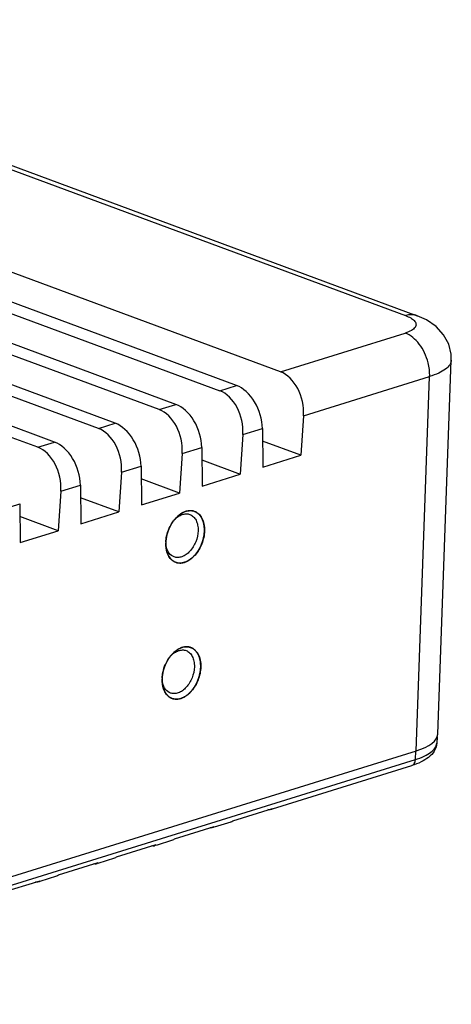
# Model space of a CAD drawing. Header units: millimetres. Extents: x 981 to 1872, y 361 to 991.
# Tile 44 of 62: x 1668 to 1692, y 789 to 844. Entities that reach past the tile are written whole.
import ezdxf

# ---------------------------------------------------------------- set-up
doc = ezdxf.new("R2010")
doc.units = ezdxf.units.MM
doc.header["$LTSCALE"] = 46.2
doc.layers.get('0').update_dxf_attribs({"linetype": 'CONTINUOUS'})

msp = doc.modelspace()

# ---------------------------------------------------------------- linework, layer by layer
at = {"linetype": 'Continuous'}
for p, q in [((1679.83, 823.475), (1626.559, 843.207)), ((1645.022, 843.686), (1689.168, 827.335)), ((1645.665, 843.682), (1689.812, 827.33)), ((1625.633, 842.918), (1678.904, 823.187)), ((1676.48, 822.433), (1623.209, 842.165)), ((1675.554, 822.145), (1622.283, 841.876)), ((1673.13, 821.391), (1619.859, 841.123)), ((1672.204, 821.103), (1618.933, 840.835)), ((1669.78, 820.349), (1616.509, 840.081)), ((1668.854, 820.061), (1615.583, 839.793)), ((1682.254, 824.229), (1657.556, 833.377)), ((1682.254, 824.229), (1689.145, 826.372)), ((1690.939, 804.208), (1691.69, 824.883)), ((1683.53, 821.807), (1690.495, 823.973)), ((1689.744, 803.282), (1690.495, 823.973)), ((1678.904, 823.187), (1679.83, 823.475)), ((1675.554, 822.145), (1676.48, 822.433)), ((1683.53, 821.807), (1683.385, 819.618)), ((1672.204, 821.103), (1673.13, 821.391)), ((1680.18, 820.765), (1681.256, 821.099)), ((1681.256, 821.099), (1681.283, 818.964)), ((1668.854, 820.061), (1669.78, 820.349)), ((1680.18, 820.765), (1680.035, 818.576)), ((1683.385, 819.618), (1681.265, 820.403)), ((1676.83, 819.723), (1677.906, 820.057)), ((1677.906, 820.057), (1677.933, 817.922)), ((1676.83, 819.723), (1676.685, 817.534)), ((1677.915, 819.362), (1680.035, 818.576)), ((1681.283, 818.964), (1683.385, 819.618)), ((1673.48, 818.681), (1674.556, 819.015)), ((1674.556, 819.015), (1674.583, 816.88)), ((1673.48, 818.681), (1673.335, 816.492)), ((1676.685, 817.534), (1674.565, 818.32)), ((1677.933, 817.922), (1680.035, 818.576)), ((1670.13, 817.639), (1669.985, 815.45)), ((1670.13, 817.639), (1671.206, 817.974)), ((1671.206, 817.974), (1671.233, 815.838)), ((1673.335, 816.492), (1671.215, 817.278)), ((1674.583, 816.88), (1676.685, 817.534)), ((1666.78, 816.597), (1667.856, 816.932)), ((1667.856, 816.932), (1667.883, 814.797)), ((1669.985, 815.45), (1667.865, 816.236)), ((1671.233, 815.838), (1673.335, 816.492)), ((1667.883, 814.797), (1669.985, 815.45)), ((1676.338, 815.987), (1676.318, 815.959)), ((1676.134, 808.467), (1676.114, 808.439)), ((1690.907, 804.057), (1690.889, 803.718)), ((1689.744, 803.282), (1646.266, 789.76)), ((1689.705, 802.81), (1689.728, 803.288)), ((1646.227, 789.287), (1689.705, 802.81)), ((1681.816, 800.083), (1689.504, 802.474)), ((1679.619, 799.427), (1681.808, 800.108)), ((1678.608, 799.086), (1679.525, 799.371)), ((1676.412, 798.429), (1678.601, 799.11)), ((1673.204, 797.432), (1675.393, 798.113)), ((1675.401, 798.088), (1676.317, 798.373)), ((1669.997, 796.434), (1672.186, 797.115)), ((1672.193, 797.09), (1673.11, 797.375)), ((1666.789, 795.437), (1668.978, 796.117)), ((1668.986, 796.093), (1669.902, 796.378))]:
    msp.add_line(p, q, dxfattribs=at)
msp.add_lwpolyline([(1691.69, 824.882), (1691.679, 825.199), (1691.545, 825.761), (1691.268, 826.28), (1690.854, 826.734), (1690.316, 827.104), (1689.812, 827.33)], dxfattribs=at)
for centre, radius, start, end in [((1677.884, 814.853), 1.917, 140.7637, 143.5727), ((1677.814, 814.729), 1.893, 176.5472, 178.4388), ((1677.68, 807.333), 1.917, 140.7637, 143.5727), ((1677.61, 807.209), 1.893, 176.5472, 178.4388)]:
    msp.add_arc(centre, radius, start, end, dxfattribs=at)
for centre, major_axis, ratio, start_param, end_param in [((1682.128, 822.326), (-0.469, 1.947), 0.681741, -1.999973, -0.429177), ((1678.778, 821.284), (-0.469, 1.947), 0.681741, -1.999973, -0.429177), ((1679.854, 821.619), (-0.708, 1.873), 0.646258, -2.083049, -0.512252), ((1675.428, 820.242), (-0.469, 1.947), 0.681741, -1.999973, -0.429177), ((1676.504, 820.577), (-0.708, 1.873), 0.646258, -2.083049, -0.512252), ((1672.078, 819.2), (-0.469, 1.947), 0.681741, -1.999973, -0.429177), ((1673.154, 819.535), (-0.708, 1.873), 0.646258, -2.083049, -0.512252), ((1669.804, 818.493), (-0.708, 1.873), 0.646258, -2.083049, -0.512252), ((1668.728, 818.158), (-0.469, 1.947), 0.681741, -1.999973, -0.429177), ((1686.941, 804.321), (3.999, -0.108), 0.340435, -0.784577, -0.003125), ((1681.56, 800.527), (-0.163, 0.473), 0.656184, 2.647963, 3.443362), ((1679.384, 799.851), (-0.133, 0.482), 0.673988, -3.120103, -2.798283), ((1678.353, 799.53), (-0.163, 0.473), 0.656184, 2.647963, 3.443362), ((1675.145, 798.532), (-0.163, 0.473), 0.656184, 2.647963, 3.443362), ((1676.177, 798.853), (-0.133, 0.482), 0.673988, -3.120103, -2.798283), ((1671.938, 797.535), (-0.163, 0.473), 0.656184, 2.647963, 3.443362), ((1672.97, 797.856), (-0.133, 0.482), 0.673988, -3.120103, -2.798283), ((1669.762, 796.858), (-0.133, 0.482), 0.673988, -3.120103, -2.798283), ((1668.73, 796.537), (-0.163, 0.473), 0.656184, 2.647963, 3.443362)]:
    msp.add_ellipse(centre, major_axis=major_axis, ratio=ratio, start_param=start_param, end_param=end_param, dxfattribs=at)
for points, knots in [([(1689.64, 827.061), (1689.689, 827.009), (1689.75, 826.914), (1689.739, 826.773), (1689.687, 826.677), (1689.599, 826.588), (1689.423, 826.47), (1689.261, 826.408), (1689.145, 826.372)], [0, 0, 0, 0, 0.204248, 0.294995, 0.39374, 0.510181, 0.649393, 1, 1, 1, 1]), ([(1689.812, 827.33), (1689.713, 827.367), (1689.494, 827.405), (1689.275, 827.368), (1689.168, 827.335)], [0, 0, 0, 0, 0.484718, 1, 1, 1, 1]), ([(1689.168, 827.335), (1689.265, 827.299), (1689.432, 827.225), (1689.584, 827.119), (1689.64, 827.061)], [0, 0, 0, 0, 0.561695, 1, 1, 1, 1]), ([(1690.495, 823.973), (1690.502, 824.227), (1690.447, 824.681), (1690.229, 825.286), (1689.864, 825.896), (1689.451, 826.259), (1689.145, 826.372)], [0, 0, 0, 0, 0.26382, 0.466208, 0.661714, 1, 1, 1, 1]), ([(1691.69, 824.882), (1691.686, 824.791), (1691.611, 824.59), (1691.352, 824.347), (1690.97, 824.134), (1690.666, 824.024), (1690.495, 823.973)], [0, 0, 0, 0, 0.172549, 0.386783, 0.661805, 1, 1, 1, 1]), ([(1678.06, 815.445), (1678.058, 815.477), (1678.056, 815.523), (1678.053, 815.586), (1678.051, 815.632), (1678.049, 815.668), (1678.048, 815.691), (1678.047, 815.701), (1678.047, 815.708), (1678.047, 815.713), (1678.047, 815.717), (1678.046, 815.721), (1678.044, 815.727), (1678.042, 815.736), (1678.039, 815.75), (1678.035, 815.768), (1678.03, 815.789), (1678.024, 815.818), (1678.016, 815.853), (1678.008, 815.889), (1678.003, 815.914), (1678, 815.928), (1677.997, 815.939), (1677.995, 815.949), (1677.993, 815.957), (1677.992, 815.963), (1677.991, 815.965), (1677.99, 815.968), (1677.989, 815.971), (1677.987, 815.975), (1677.983, 815.984), (1677.977, 815.998), (1677.969, 816.016), (1677.961, 816.034), (1677.95, 816.059), (1677.939, 816.084), (1677.928, 816.108), (1677.92, 816.127), (1677.912, 816.145), (1677.905, 816.161), (1677.9, 816.173), (1677.897, 816.181), (1677.893, 816.185), (1677.889, 816.19), (1677.884, 816.197), (1677.879, 816.204), (1677.871, 816.214), (1677.858, 816.231), (1677.84, 816.256), (1677.817, 816.285), (1677.798, 816.31), (1677.785, 816.327), (1677.778, 816.337), (1677.773, 816.343), (1677.77, 816.348), (1677.768, 816.35), (1677.766, 816.353), (1677.763, 816.355), (1677.759, 816.359), (1677.753, 816.363), (1677.744, 816.37), (1677.732, 816.379), (1677.714, 816.393), (1677.691, 816.411), (1677.668, 816.428), (1677.649, 816.443), (1677.638, 816.451), (1677.628, 816.459), (1677.622, 816.464), (1677.616, 816.468), (1677.611, 816.472), (1677.608, 816.474), (1677.606, 816.476), (1677.605, 816.476), (1677.604, 816.477), (1677.602, 816.478), (1677.598, 816.479), (1677.59, 816.482), (1677.576, 816.487), (1677.56, 816.493), (1677.539, 816.501), (1677.513, 816.511), (1677.486, 816.521), (1677.465, 816.529), (1677.449, 816.535), (1677.436, 816.54), (1677.427, 816.543), (1677.423, 816.545), (1677.421, 816.546), (1677.42, 816.546), (1677.419, 816.546), (1677.416, 816.546), (1677.412, 816.547), (1677.406, 816.547), (1677.399, 816.547), (1677.39, 816.548), (1677.378, 816.549), (1677.364, 816.55), (1677.34, 816.551), (1677.311, 816.553), (1677.281, 816.555), (1677.258, 816.556), (1677.243, 816.557), (1677.231, 816.558), (1677.224, 816.558), (1677.218, 816.559), (1677.214, 816.559), (1677.211, 816.558), (1677.208, 816.558), (1677.203, 816.557), (1677.195, 816.555), (1677.183, 816.552), (1677.162, 816.548), (1677.132, 816.542), (1677.095, 816.534), (1677.065, 816.527), (1677.044, 816.523), (1677.032, 816.52), (1677.023, 816.518), (1677.015, 816.517), (1677.009, 816.515), (1677.003, 816.514), (1676.995, 816.511), (1676.986, 816.506), (1676.977, 816.502), (1676.965, 816.496), (1676.95, 816.489), (1676.932, 816.481), (1676.908, 816.469), (1676.883, 816.458), (1676.859, 816.446), (1676.841, 816.437), (1676.823, 816.429), (1676.809, 816.422), (1676.8, 816.418), (1676.796, 816.416), (1676.793, 816.415), (1676.791, 816.414), (1676.789, 816.412), (1676.784, 816.409), (1676.778, 816.404), (1676.769, 816.397), (1676.76, 816.391), (1676.749, 816.382), (1676.728, 816.367), (1676.699, 816.345), (1676.67, 816.324), (1676.646, 816.306), (1676.629, 816.293), (1676.614, 816.282), (1676.603, 816.274), (1676.595, 816.268), (1676.59, 816.264), (1676.587, 816.262), (1676.585, 816.259), (1676.581, 816.256), (1676.576, 816.25), (1676.569, 816.243), (1676.553, 816.226), (1676.528, 816.2), (1676.495, 816.166), (1676.452, 816.12), (1676.419, 816.086), (1676.397, 816.063)], [0, 0, 0, 0, 0.03125, 0.046875, 0.0625, 0.078125, 0.082031, 0.085938, 0.087891, 0.089844, 0.09082, 0.091797, 0.09375, 0.097656, 0.101562, 0.109375, 0.117188, 0.125, 0.140625, 0.15625, 0.164062, 0.167969, 0.171875, 0.175781, 0.179688, 0.180664, 0.181641, 0.182617, 0.183594, 0.185547, 0.1875, 0.195312, 0.203125, 0.210938, 0.21875, 0.234375, 0.242188, 0.25, 0.257812, 0.265625, 0.269531, 0.273438, 0.275391, 0.277344, 0.28125, 0.285156, 0.289062, 0.296875, 0.3125, 0.328125, 0.34375, 0.351562, 0.355469, 0.359375, 0.361328, 0.362305, 0.363281, 0.365234, 0.367188, 0.371094, 0.375, 0.382812, 0.390625, 0.40625, 0.421875, 0.429688, 0.4375, 0.441406, 0.445312, 0.449219, 0.451172, 0.453125, 0.454102, 0.45459, 0.455078, 0.456055, 0.457031, 0.460938, 0.46875, 0.476562, 0.484375, 0.5, 0.515625, 0.523438, 0.53125, 0.539062, 0.542969, 0.543945, 0.544922, 0.54541, 0.545898, 0.546875, 0.548828, 0.550781, 0.554688, 0.558594, 0.5625, 0.570312, 0.578125, 0.59375, 0.609375, 0.617188, 0.625, 0.628906, 0.632812, 0.634766, 0.636719, 0.637695, 0.638672, 0.640625, 0.644531, 0.648438, 0.65625, 0.671875, 0.6875, 0.703125, 0.710938, 0.714844, 0.71875, 0.722656, 0.724609, 0.726562, 0.730469, 0.734375, 0.738281, 0.742188, 0.75, 0.757812, 0.765625, 0.78125, 0.789062, 0.796875, 0.804688, 0.8125, 0.814453, 0.816406, 0.817383, 0.818359, 0.819336, 0.820312, 0.824219, 0.828125, 0.832031, 0.835938, 0.84375, 0.859375, 0.875, 0.882812, 0.890625, 0.898438, 0.902344, 0.90625, 0.908203, 0.90918, 0.910156, 0.912109, 0.914062, 0.917969, 0.921875, 0.9375, 0.953125, 0.96875, 1, 1, 1, 1]), ([(1676.581, 816.257), (1676.627, 816.298), (1676.803, 816.439), (1677.019, 816.536), (1677.181, 816.556)], [0, 0, 0, 0, 0.273715, 1, 1, 1, 1]), ([(1677.181, 816.556), (1677.206, 816.559), (1677.302, 816.566), (1677.401, 816.554), (1677.47, 816.533)], [0, 0, 0, 0, 0.257198, 1, 1, 1, 1]), ([(1677.47, 816.533), (1677.561, 816.506), (1677.74, 816.407), (1677.933, 816.151), (1678.045, 815.819), (1678.063, 815.574), (1678.06, 815.445)], [0, 0, 0, 0, 0.215489, 0.44792, 0.709161, 1, 1, 1, 1]), ([(1675.924, 814.843), (1675.93, 814.944), (1675.987, 815.351), (1676.158, 815.743), (1676.342, 815.991)], [0, 0, 0, 0, 0.247842, 1, 1, 1, 1]), ([(1676.397, 816.063), (1676.393, 816.057), (1676.386, 816.049), (1676.377, 816.037), (1676.371, 816.03), (1676.366, 816.024), (1676.363, 816.02), (1676.362, 816.018), (1676.36, 816.016), (1676.359, 816.014), (1676.357, 816.011), (1676.355, 816.008), (1676.352, 816.006), (1676.35, 816.003), (1676.348, 816), (1676.345, 815.996), (1676.342, 815.992), (1676.34, 815.988), (1676.338, 815.987)], [0, 0, 0, 0, 0.25, 0.375, 0.5, 0.5625, 0.625, 0.65625, 0.671875, 0.6875, 0.71875, 0.75, 0.78125, 0.8125, 0.84375, 0.875, 0.9375, 1, 1, 1, 1]), ([(1676.399, 816.065), (1676.413, 816.083), (1676.471, 816.15), (1676.533, 816.213), (1676.581, 816.257)], [0, 0, 0, 0, 0.255489, 1, 1, 1, 1]), ([(1676.405, 816.064), (1676.467, 816.129), (1676.598, 816.241), (1676.818, 816.355), (1677.041, 816.398), (1677.185, 816.374), (1677.25, 816.35)], [0, 0, 0, 0, 0.28619, 0.545687, 0.780473, 1, 1, 1, 1]), ([(1677.25, 816.35), (1677.322, 816.323), (1677.46, 816.234), (1677.609, 816.024), (1677.695, 815.755), (1677.709, 815.558), (1677.707, 815.455)], [0, 0, 0, 0, 0.21542, 0.448876, 0.710432, 1, 1, 1, 1]), ([(1675.922, 814.78), (1675.923, 814.758), (1675.924, 814.725), (1675.926, 814.68), (1675.928, 814.647), (1675.93, 814.613), (1675.931, 814.585), (1675.932, 814.563), (1675.933, 814.549), (1675.933, 814.538), (1675.934, 814.53), (1675.934, 814.523), (1675.934, 814.518), (1675.934, 814.515), (1675.934, 814.513), (1675.935, 814.511), (1675.936, 814.508), (1675.937, 814.504), (1675.938, 814.498), (1675.94, 814.49), (1675.942, 814.48), (1675.945, 814.467), (1675.949, 814.447), (1675.955, 814.421), (1675.961, 814.39), (1675.968, 814.36), (1675.973, 814.334), (1675.978, 814.314), (1675.981, 814.301), (1675.983, 814.291), (1675.984, 814.283), (1675.986, 814.277), (1675.987, 814.273), (1675.987, 814.27), (1675.988, 814.268), (1675.988, 814.267), (1675.989, 814.264), (1675.991, 814.26), (1675.993, 814.255), (1675.996, 814.248), (1676, 814.239), (1676.005, 814.228), (1676.012, 814.211), (1676.022, 814.188), (1676.033, 814.162), (1676.045, 814.135), (1676.054, 814.113), (1676.062, 814.096), (1676.067, 814.084), (1676.071, 814.076), (1676.073, 814.069), (1676.076, 814.063), (1676.077, 814.06), (1676.078, 814.057), (1676.079, 814.056), (1676.08, 814.054), (1676.081, 814.052), (1676.084, 814.049), (1676.087, 814.045), (1676.091, 814.039), (1676.097, 814.032), (1676.103, 814.023), (1676.114, 814.008), (1676.127, 813.99), (1676.143, 813.968), (1676.159, 813.946), (1676.173, 813.928), (1676.184, 813.914), (1676.19, 813.904), (1676.196, 813.897), (1676.2, 813.892), (1676.203, 813.887), (1676.205, 813.884), (1676.207, 813.882), (1676.208, 813.881), (1676.209, 813.88), (1676.211, 813.878), (1676.213, 813.876), (1676.218, 813.873), (1676.222, 813.869), (1676.229, 813.864), (1676.237, 813.857), (1676.25, 813.847), (1676.266, 813.834), (1676.286, 813.819), (1676.306, 813.803), (1676.322, 813.79), (1676.335, 813.78), (1676.343, 813.773), (1676.35, 813.768), (1676.354, 813.764), (1676.359, 813.761), (1676.361, 813.759), (1676.363, 813.757), (1676.364, 813.756), (1676.366, 813.756), (1676.368, 813.755), (1676.371, 813.754), (1676.376, 813.752), (1676.381, 813.749), (1676.389, 813.746), (1676.398, 813.743), (1676.413, 813.737), (1676.432, 813.729), (1676.454, 813.72), (1676.477, 813.711), (1676.496, 813.703), (1676.511, 813.697), (1676.52, 813.693), (1676.528, 813.69), (1676.533, 813.688), (1676.538, 813.686), (1676.541, 813.685), (1676.543, 813.684), (1676.545, 813.683), (1676.546, 813.683), (1676.548, 813.683), (1676.552, 813.683), (1676.557, 813.682), (1676.563, 813.682), (1676.571, 813.681), (1676.582, 813.68), (1676.598, 813.678), (1676.619, 813.677), (1676.643, 813.674), (1676.668, 813.672), (1676.689, 813.67), (1676.705, 813.669), (1676.715, 813.668), (1676.723, 813.667), (1676.73, 813.666), (1676.735, 813.666), (1676.738, 813.665), (1676.74, 813.665), (1676.742, 813.665), (1676.744, 813.665), (1676.746, 813.666), (1676.75, 813.666), (1676.755, 813.667), (1676.762, 813.669), (1676.77, 813.67), (1676.781, 813.672), (1676.799, 813.675), (1676.821, 813.679), (1676.847, 813.684), (1676.874, 813.689), (1676.896, 813.693), (1676.913, 813.696), (1676.924, 813.698), (1676.933, 813.699), (1676.939, 813.701), (1676.945, 813.702), (1676.949, 813.702), (1676.951, 813.703), (1676.953, 813.703), (1676.954, 813.704), (1676.956, 813.705), (1676.96, 813.706), (1676.966, 813.709), (1676.972, 813.712), (1676.981, 813.715), (1676.992, 813.72), (1677.009, 813.728), (1677.031, 813.737), (1677.057, 813.749), (1677.083, 813.76), (1677.104, 813.77), (1677.122, 813.777), (1677.133, 813.782), (1677.141, 813.786), (1677.148, 813.789), (1677.153, 813.791), (1677.157, 813.793), (1677.159, 813.794), (1677.161, 813.794), (1677.162, 813.796), (1677.165, 813.797), (1677.168, 813.8), (1677.174, 813.803), (1677.18, 813.808), (1677.188, 813.814), (1677.199, 813.821), (1677.216, 813.833), (1677.237, 813.848), (1677.262, 813.865), (1677.287, 813.883), (1677.308, 813.898), (1677.325, 813.909), (1677.335, 813.917), (1677.344, 813.923), (1677.35, 813.927), (1677.355, 813.931), (1677.359, 813.933), (1677.361, 813.935), (1677.363, 813.936), (1677.364, 813.938), (1677.366, 813.939), (1677.37, 813.943), (1677.375, 813.948), (1677.38, 813.954), (1677.388, 813.961), (1677.398, 813.971), (1677.414, 813.987), (1677.433, 814.006), (1677.457, 814.029), (1677.48, 814.053), (1677.5, 814.072), (1677.515, 814.088), (1677.525, 814.097), (1677.533, 814.105), (1677.539, 814.111), (1677.544, 814.116), (1677.548, 814.12), (1677.551, 814.122), (1677.553, 814.126), (1677.557, 814.131), (1677.561, 814.137), (1677.566, 814.144), (1677.573, 814.153), (1677.582, 814.165), (1677.596, 814.184), (1677.614, 814.208), (1677.635, 814.237), (1677.656, 814.265), (1677.674, 814.289), (1677.688, 814.308), (1677.699, 814.322), (1677.707, 814.334), (1677.714, 814.343), (1677.717, 814.347), (1677.72, 814.351), (1677.722, 814.355), (1677.725, 814.36), (1677.73, 814.37), (1677.737, 814.383), (1677.746, 814.399), (1677.757, 814.42), (1677.772, 814.446), (1677.789, 814.478), (1677.806, 814.51), (1677.821, 814.536), (1677.832, 814.557), (1677.841, 814.573), (1677.848, 814.586), (1677.853, 814.596), (1677.856, 814.601), (1677.858, 814.605), (1677.86, 814.609), (1677.862, 814.615), (1677.866, 814.625), (1677.871, 814.639), (1677.878, 814.656), (1677.886, 814.679), (1677.897, 814.707), (1677.911, 814.741), (1677.924, 814.776), (1677.935, 814.804), (1677.943, 814.827), (1677.95, 814.844), (1677.955, 814.858), (1677.959, 814.868), (1677.961, 814.874), (1677.963, 814.878), (1677.964, 814.882), (1677.966, 814.888), (1677.968, 814.899), (1677.972, 814.913), (1677.976, 814.931), (1677.982, 814.954), (1677.989, 814.984), (1677.997, 815.019), (1678.006, 815.054), (1678.013, 815.084), (1678.019, 815.107), (1678.023, 815.125), (1678.026, 815.14), (1678.029, 815.15), (1678.03, 815.156), (1678.031, 815.16), (1678.032, 815.165), (1678.032, 815.171), (1678.033, 815.181), (1678.035, 815.196), (1678.037, 815.214), (1678.039, 815.237), (1678.042, 815.267), (1678.047, 815.315), (1678.053, 815.374), (1678.058, 815.422), (1678.06, 815.445)], [0, 0, 0, 0, 0.015625, 0.023438, 0.03125, 0.039062, 0.046875, 0.050781, 0.054688, 0.056641, 0.058594, 0.060547, 0.061523, 0.062012, 0.0625, 0.062988, 0.063477, 0.064453, 0.066406, 0.068359, 0.070312, 0.074219, 0.078125, 0.085938, 0.09375, 0.101562, 0.109375, 0.113281, 0.117188, 0.119141, 0.121094, 0.123047, 0.124023, 0.124512, 0.125, 0.125488, 0.125977, 0.126953, 0.128906, 0.130859, 0.132812, 0.136719, 0.140625, 0.148438, 0.15625, 0.164062, 0.171875, 0.175781, 0.179688, 0.181641, 0.183594, 0.185547, 0.186523, 0.187012, 0.1875, 0.187988, 0.188477, 0.189453, 0.191406, 0.193359, 0.195312, 0.199219, 0.203125, 0.210938, 0.21875, 0.226562, 0.234375, 0.238281, 0.242188, 0.244141, 0.246094, 0.248047, 0.249023, 0.249512, 0.25, 0.250488, 0.250977, 0.251953, 0.253906, 0.255859, 0.257812, 0.261719, 0.265625, 0.273438, 0.28125, 0.289062, 0.296875, 0.300781, 0.304688, 0.306641, 0.308594, 0.310547, 0.311523, 0.312012, 0.3125, 0.312988, 0.313477, 0.314453, 0.316406, 0.318359, 0.320312, 0.324219, 0.328125, 0.335938, 0.34375, 0.351562, 0.359375, 0.363281, 0.367188, 0.369141, 0.371094, 0.373047, 0.374023, 0.374512, 0.375, 0.375488, 0.375977, 0.376953, 0.378906, 0.380859, 0.382812, 0.386719, 0.390625, 0.398438, 0.40625, 0.414062, 0.421875, 0.425781, 0.429688, 0.431641, 0.433594, 0.435547, 0.436523, 0.437012, 0.4375, 0.437988, 0.438477, 0.439453, 0.441406, 0.443359, 0.445312, 0.449219, 0.453125, 0.460938, 0.46875, 0.476562, 0.484375, 0.488281, 0.492188, 0.494141, 0.496094, 0.498047, 0.499023, 0.499512, 0.5, 0.500488, 0.500977, 0.501953, 0.503906, 0.505859, 0.507812, 0.511719, 0.515625, 0.523438, 0.53125, 0.539062, 0.546875, 0.550781, 0.554688, 0.556641, 0.558594, 0.560547, 0.561523, 0.562012, 0.5625, 0.562988, 0.563477, 0.564453, 0.566406, 0.568359, 0.570312, 0.574219, 0.578125, 0.585938, 0.59375, 0.601562, 0.609375, 0.613281, 0.617188, 0.619141, 0.621094, 0.623047, 0.624023, 0.624512, 0.625, 0.625488, 0.625977, 0.626953, 0.628906, 0.630859, 0.632812, 0.636719, 0.640625, 0.648438, 0.65625, 0.664062, 0.671875, 0.675781, 0.679688, 0.681641, 0.683594, 0.685547, 0.686523, 0.6875, 0.688477, 0.689453, 0.691406, 0.693359, 0.695312, 0.699219, 0.703125, 0.710938, 0.71875, 0.726562, 0.734375, 0.738281, 0.742188, 0.746094, 0.748047, 0.749023, 0.75, 0.750977, 0.751953, 0.753906, 0.757812, 0.761719, 0.765625, 0.773438, 0.78125, 0.789062, 0.796875, 0.800781, 0.804688, 0.808594, 0.810547, 0.811523, 0.8125, 0.813477, 0.814453, 0.816406, 0.820312, 0.824219, 0.828125, 0.835938, 0.84375, 0.851562, 0.859375, 0.863281, 0.867188, 0.871094, 0.873047, 0.874023, 0.875, 0.875977, 0.876953, 0.878906, 0.882812, 0.886719, 0.890625, 0.898438, 0.90625, 0.914062, 0.921875, 0.925781, 0.929688, 0.933594, 0.935547, 0.936523, 0.9375, 0.938477, 0.939453, 0.941406, 0.945312, 0.949219, 0.953125, 0.960938, 0.96875, 0.984375, 1, 1, 1, 1]), ([(1676.111, 815.593), (1676.108, 815.585), (1676.101, 815.57), (1676.093, 815.55), (1676.087, 815.537), (1676.084, 815.529), (1676.08, 815.52), (1676.076, 815.509), (1676.071, 815.497), (1676.066, 815.484), (1676.062, 815.473), (1676.058, 815.464), (1676.056, 815.456), (1676.052, 815.446), (1676.048, 815.434), (1676.043, 815.422), (1676.04, 815.412), (1676.037, 815.404), (1676.035, 815.398), (1676.033, 815.392), (1676.03, 815.383), (1676.025, 815.368), (1676.02, 815.35), (1676.014, 815.333), (1676.009, 815.315), (1676.003, 815.293), (1675.996, 815.272), (1675.991, 815.254), (1675.987, 815.237), (1675.982, 815.215), (1675.977, 815.198), (1675.975, 815.189)], [0, 0, 0, 0, 0.0625, 0.125, 0.15625, 0.171875, 0.1875, 0.21875, 0.25, 0.28125, 0.3125, 0.328125, 0.34375, 0.375, 0.40625, 0.4375, 0.46875, 0.484375, 0.5, 0.515625, 0.53125, 0.5625, 0.625, 0.65625, 0.6875, 0.75, 0.8125, 0.84375, 0.875, 0.9375, 1, 1, 1, 1]), ([(1676.318, 815.959), (1676.314, 815.952), (1676.304, 815.938), (1676.293, 815.921), (1676.285, 815.91), (1676.28, 815.903), (1676.275, 815.895), (1676.269, 815.886), (1676.262, 815.874), (1676.255, 815.863), (1676.249, 815.854), (1676.244, 815.846), (1676.24, 815.839), (1676.234, 815.83), (1676.228, 815.819), (1676.222, 815.808), (1676.216, 815.8), (1676.212, 815.792), (1676.209, 815.787), (1676.206, 815.781), (1676.201, 815.773), (1676.194, 815.759), (1676.185, 815.743), (1676.176, 815.727), (1676.168, 815.711), (1676.158, 815.691), (1676.148, 815.671), (1676.14, 815.655), (1676.132, 815.638), (1676.122, 815.618), (1676.115, 815.601), (1676.111, 815.593)], [0, 0, 0, 0, 0.0625, 0.125, 0.15625, 0.171875, 0.1875, 0.21875, 0.25, 0.28125, 0.3125, 0.328125, 0.34375, 0.375, 0.40625, 0.4375, 0.46875, 0.484375, 0.5, 0.515625, 0.53125, 0.5625, 0.625, 0.65625, 0.6875, 0.75, 0.8125, 0.84375, 0.875, 0.9375, 1, 1, 1, 1]), ([(1677.707, 815.455), (1677.701, 815.247), (1677.609, 814.835), (1677.343, 814.39), (1677.056, 814.13), (1676.83, 814.006), (1676.598, 813.957), (1676.448, 813.981), (1676.381, 814.006)], [0, 0, 0, 0, 0.280912, 0.558768, 0.685556, 0.800322, 0.903719, 1, 1, 1, 1]), ([(1678.06, 815.445), (1678.053, 815.202), (1677.948, 814.717), (1677.64, 814.19), (1677.308, 813.877), (1677.043, 813.722), (1676.772, 813.652), (1676.593, 813.668), (1676.512, 813.692)], [0, 0, 0, 0, 0.279281, 0.556461, 0.683647, 0.79925, 0.903517, 1, 1, 1, 1]), ([(1675.975, 815.189), (1675.973, 815.177), (1675.968, 815.158), (1675.963, 815.133), (1675.96, 815.117), (1675.957, 815.104), (1675.956, 815.096), (1675.955, 815.09), (1675.953, 815.083), (1675.952, 815.074), (1675.95, 815.064), (1675.948, 815.054), (1675.947, 815.045), (1675.946, 815.038), (1675.945, 815.033), (1675.944, 815.028), (1675.943, 815.022), (1675.942, 815.011), (1675.939, 814.995), (1675.937, 814.976), (1675.935, 814.96), (1675.934, 814.948), (1675.933, 814.94), (1675.932, 814.934), (1675.931, 814.927), (1675.93, 814.915), (1675.929, 814.897), (1675.927, 814.884), (1675.927, 814.877)], [0, 0, 0, 0, 0.125, 0.1875, 0.25, 0.28125, 0.3125, 0.328125, 0.34375, 0.375, 0.40625, 0.4375, 0.46875, 0.484375, 0.5, 0.515625, 0.53125, 0.5625, 0.625, 0.6875, 0.75, 0.78125, 0.8125, 0.828125, 0.84375, 0.875, 0.9375, 1, 1, 1, 1]), ([(1676.071, 814.071), (1676.044, 814.12), (1675.946, 814.344), (1675.917, 814.593), (1675.922, 814.78)], [0, 0, 0, 0, 0.230568, 1, 1, 1, 1]), ([(1675.927, 814.877), (1675.926, 814.869), (1675.925, 814.858), (1675.924, 814.843), (1675.924, 814.834), (1675.923, 814.826), (1675.923, 814.822), (1675.923, 814.818), (1675.923, 814.816), (1675.923, 814.814), (1675.923, 814.811), (1675.923, 814.807), (1675.922, 814.803), (1675.922, 814.8), (1675.922, 814.796), (1675.922, 814.792), (1675.922, 814.787), (1675.922, 814.782), (1675.922, 814.78)], [0, 0, 0, 0, 0.25, 0.375, 0.5, 0.5625, 0.625, 0.65625, 0.671875, 0.6875, 0.71875, 0.75, 0.78125, 0.8125, 0.84375, 0.875, 0.9375, 1, 1, 1, 1]), ([(1675.958, 814.551), (1675.954, 814.569), (1675.938, 814.644), (1675.93, 814.72), (1675.926, 814.777)], [0, 0, 0, 0, 0.243277, 1, 1, 1, 1]), ([(1676.381, 814.006), (1676.278, 814.044), (1676.08, 814.2), (1675.988, 814.428), (1675.958, 814.551)], [0, 0, 0, 0, 0.464825, 1, 1, 1, 1]), ([(1676.262, 813.83), (1676.243, 813.846), (1676.168, 813.917), (1676.108, 814.002), (1676.071, 814.071)], [0, 0, 0, 0, 0.24104, 1, 1, 1, 1]), ([(1676.512, 813.692), (1676.444, 813.712), (1676.356, 813.755), (1676.28, 813.814), (1676.262, 813.83)], [0, 0, 0, 0, 0.745308, 1, 1, 1, 1]), ([(1677.856, 807.926), (1677.854, 807.957), (1677.852, 808.004), (1677.849, 808.066), (1677.847, 808.113), (1677.845, 808.148), (1677.844, 808.172), (1677.843, 808.181), (1677.843, 808.189), (1677.843, 808.194), (1677.842, 808.198), (1677.842, 808.201), (1677.84, 808.208), (1677.838, 808.217), (1677.835, 808.231), (1677.831, 808.249), (1677.826, 808.27), (1677.82, 808.298), (1677.812, 808.334), (1677.804, 808.369), (1677.799, 808.394), (1677.796, 808.409), (1677.793, 808.419), (1677.791, 808.43), (1677.789, 808.438), (1677.788, 808.443), (1677.787, 808.446), (1677.786, 808.448), (1677.785, 808.451), (1677.783, 808.455), (1677.779, 808.464), (1677.773, 808.478), (1677.765, 808.497), (1677.757, 808.515), (1677.746, 808.54), (1677.735, 808.564), (1677.724, 808.589), (1677.716, 808.607), (1677.708, 808.626), (1677.701, 808.641), (1677.696, 808.653), (1677.693, 808.661), (1677.689, 808.666), (1677.685, 808.671), (1677.68, 808.677), (1677.675, 808.685), (1677.667, 808.694), (1677.654, 808.712), (1677.635, 808.736), (1677.613, 808.766), (1677.594, 808.791), (1677.581, 808.808), (1677.574, 808.818), (1677.569, 808.824), (1677.566, 808.828), (1677.564, 808.831), (1677.562, 808.833), (1677.559, 808.836), (1677.555, 808.839), (1677.549, 808.844), (1677.54, 808.851), (1677.528, 808.86), (1677.51, 808.874), (1677.487, 808.891), (1677.464, 808.909), (1677.445, 808.923), (1677.434, 808.932), (1677.424, 808.939), (1677.417, 808.944), (1677.412, 808.949), (1677.407, 808.952), (1677.404, 808.955), (1677.402, 808.956), (1677.401, 808.957), (1677.4, 808.957), (1677.398, 808.958), (1677.394, 808.96), (1677.385, 808.963), (1677.372, 808.968), (1677.356, 808.974), (1677.335, 808.982), (1677.309, 808.992), (1677.282, 809.002), (1677.261, 809.01), (1677.245, 809.016), (1677.232, 809.021), (1677.223, 809.024), (1677.219, 809.026), (1677.217, 809.026), (1677.216, 809.027), (1677.215, 809.027), (1677.212, 809.027), (1677.208, 809.027), (1677.202, 809.028), (1677.195, 809.028), (1677.186, 809.029), (1677.174, 809.029), (1677.16, 809.03), (1677.136, 809.032), (1677.107, 809.034), (1677.077, 809.035), (1677.053, 809.037), (1677.039, 809.038), (1677.027, 809.039), (1677.02, 809.039), (1677.014, 809.039), (1677.01, 809.04), (1677.007, 809.039), (1677.004, 809.038), (1676.999, 809.037), (1676.991, 809.036), (1676.979, 809.033), (1676.958, 809.029), (1676.928, 809.022), (1676.891, 809.014), (1676.861, 809.008), (1676.84, 809.004), (1676.828, 809.001), (1676.819, 808.999), (1676.811, 808.997), (1676.805, 808.996), (1676.799, 808.995), (1676.791, 808.991), (1676.782, 808.987), (1676.773, 808.983), (1676.761, 808.977), (1676.746, 808.97), (1676.728, 808.961), (1676.703, 808.95), (1676.679, 808.938), (1676.655, 808.927), (1676.637, 808.918), (1676.619, 808.91), (1676.605, 808.903), (1676.596, 808.899), (1676.592, 808.897), (1676.589, 808.896), (1676.587, 808.894), (1676.585, 808.893), (1676.58, 808.89), (1676.574, 808.885), (1676.565, 808.878), (1676.556, 808.872), (1676.544, 808.863), (1676.524, 808.848), (1676.495, 808.826), (1676.466, 808.804), (1676.442, 808.787), (1676.425, 808.774), (1676.41, 808.763), (1676.398, 808.754), (1676.391, 808.749), (1676.386, 808.745), (1676.383, 808.743), (1676.38, 808.74), (1676.377, 808.737), (1676.372, 808.731), (1676.365, 808.724), (1676.348, 808.707), (1676.324, 808.681), (1676.291, 808.647), (1676.248, 808.601), (1676.215, 808.567), (1676.193, 808.544)], [0, 0, 0, 0, 0.03125, 0.046875, 0.0625, 0.078125, 0.082031, 0.085938, 0.087891, 0.089844, 0.09082, 0.091797, 0.09375, 0.097656, 0.101562, 0.109375, 0.117188, 0.125, 0.140625, 0.15625, 0.164062, 0.167969, 0.171875, 0.175781, 0.179688, 0.180664, 0.181641, 0.182617, 0.183594, 0.185547, 0.1875, 0.195312, 0.203125, 0.210938, 0.21875, 0.234375, 0.242188, 0.25, 0.257812, 0.265625, 0.269531, 0.273438, 0.275391, 0.277344, 0.28125, 0.285156, 0.289062, 0.296875, 0.3125, 0.328125, 0.34375, 0.351562, 0.355469, 0.359375, 0.361328, 0.362305, 0.363281, 0.365234, 0.367188, 0.371094, 0.375, 0.382812, 0.390625, 0.40625, 0.421875, 0.429688, 0.4375, 0.441406, 0.445312, 0.449219, 0.451172, 0.453125, 0.454102, 0.45459, 0.455078, 0.456055, 0.457031, 0.460938, 0.46875, 0.476562, 0.484375, 0.5, 0.515625, 0.523438, 0.53125, 0.539062, 0.542969, 0.543945, 0.544922, 0.54541, 0.545898, 0.546875, 0.548828, 0.550781, 0.554688, 0.558594, 0.5625, 0.570312, 0.578125, 0.59375, 0.609375, 0.617188, 0.625, 0.628906, 0.632812, 0.634766, 0.636719, 0.637695, 0.638672, 0.640625, 0.644531, 0.648438, 0.65625, 0.671875, 0.6875, 0.703125, 0.710938, 0.714844, 0.71875, 0.722656, 0.724609, 0.726562, 0.730469, 0.734375, 0.738281, 0.742188, 0.75, 0.757812, 0.765625, 0.78125, 0.789062, 0.796875, 0.804688, 0.8125, 0.814453, 0.816406, 0.817383, 0.818359, 0.819336, 0.820312, 0.824219, 0.828125, 0.832031, 0.835938, 0.84375, 0.859375, 0.875, 0.882812, 0.890625, 0.898438, 0.902344, 0.90625, 0.908203, 0.90918, 0.910156, 0.912109, 0.914062, 0.917969, 0.921875, 0.9375, 0.953125, 0.96875, 1, 1, 1, 1]), ([(1676.377, 808.738), (1676.423, 808.779), (1676.599, 808.919), (1676.815, 809.017), (1676.977, 809.036)], [0, 0, 0, 0, 0.273715, 1, 1, 1, 1]), ([(1676.977, 809.036), (1677.001, 809.039), (1677.098, 809.047), (1677.197, 809.035), (1677.266, 809.014)], [0, 0, 0, 0, 0.257198, 1, 1, 1, 1]), ([(1677.266, 809.014), (1677.357, 808.987), (1677.536, 808.887), (1677.729, 808.632), (1677.841, 808.3), (1677.859, 808.054), (1677.856, 807.926)], [0, 0, 0, 0, 0.215489, 0.44792, 0.709161, 1, 1, 1, 1]), ([(1675.72, 807.323), (1675.726, 807.425), (1675.783, 807.832), (1675.954, 808.223), (1676.138, 808.472)], [0, 0, 0, 0, 0.247842, 1, 1, 1, 1]), ([(1676.114, 808.439), (1676.11, 808.433), (1676.1, 808.419), (1676.089, 808.402), (1676.081, 808.39), (1676.076, 808.383), (1676.071, 808.376), (1676.065, 808.366), (1676.058, 808.355), (1676.051, 808.344), (1676.045, 808.334), (1676.04, 808.327), (1676.036, 808.32), (1676.03, 808.311), (1676.024, 808.3), (1676.018, 808.289), (1676.012, 808.28), (1676.008, 808.273), (1676.005, 808.268), (1676.002, 808.262), (1675.997, 808.254), (1675.99, 808.24), (1675.981, 808.224), (1675.972, 808.208), (1675.964, 808.192), (1675.954, 808.172), (1675.944, 808.151), (1675.935, 808.135), (1675.928, 808.119), (1675.918, 808.098), (1675.911, 808.082), (1675.907, 808.074)], [0, 0, 0, 0, 0.0625, 0.125, 0.15625, 0.171875, 0.1875, 0.21875, 0.25, 0.28125, 0.3125, 0.328125, 0.34375, 0.375, 0.40625, 0.4375, 0.46875, 0.484375, 0.5, 0.515625, 0.53125, 0.5625, 0.625, 0.65625, 0.6875, 0.75, 0.8125, 0.84375, 0.875, 0.9375, 1, 1, 1, 1]), ([(1676.193, 808.544), (1676.189, 808.538), (1676.182, 808.529), (1676.173, 808.518), (1676.167, 808.51), (1676.162, 808.504), (1676.159, 808.501), (1676.157, 808.498), (1676.156, 808.497), (1676.155, 808.495), (1676.153, 808.492), (1676.151, 808.489), (1676.148, 808.486), (1676.146, 808.483), (1676.144, 808.48), (1676.141, 808.477), (1676.138, 808.472), (1676.135, 808.469), (1676.134, 808.467)], [0, 0, 0, 0, 0.25, 0.375, 0.5, 0.5625, 0.625, 0.65625, 0.671875, 0.6875, 0.71875, 0.75, 0.78125, 0.8125, 0.84375, 0.875, 0.9375, 1, 1, 1, 1]), ([(1676.195, 808.546), (1676.209, 808.563), (1676.267, 808.631), (1676.329, 808.694), (1676.377, 808.738)], [0, 0, 0, 0, 0.255489, 1, 1, 1, 1]), ([(1676.201, 808.545), (1676.263, 808.609), (1676.394, 808.722), (1676.614, 808.835), (1676.837, 808.878), (1676.981, 808.854), (1677.046, 808.831)], [0, 0, 0, 0, 0.28619, 0.545687, 0.780473, 1, 1, 1, 1]), ([(1677.046, 808.831), (1677.118, 808.804), (1677.256, 808.715), (1677.405, 808.505), (1677.491, 808.236), (1677.505, 808.038), (1677.502, 807.935)], [0, 0, 0, 0, 0.21542, 0.448876, 0.710432, 1, 1, 1, 1]), ([(1675.718, 807.261), (1675.719, 807.239), (1675.72, 807.205), (1675.722, 807.161), (1675.724, 807.127), (1675.726, 807.094), (1675.727, 807.066), (1675.728, 807.044), (1675.729, 807.03), (1675.729, 807.019), (1675.73, 807.01), (1675.73, 807.003), (1675.73, 806.998), (1675.73, 806.996), (1675.73, 806.993), (1675.731, 806.992), (1675.731, 806.989), (1675.732, 806.985), (1675.734, 806.978), (1675.736, 806.97), (1675.738, 806.96), (1675.74, 806.948), (1675.745, 806.927), (1675.75, 806.902), (1675.757, 806.871), (1675.764, 806.841), (1675.769, 806.815), (1675.774, 806.795), (1675.776, 806.782), (1675.779, 806.772), (1675.78, 806.764), (1675.782, 806.758), (1675.783, 806.753), (1675.783, 806.751), (1675.784, 806.749), (1675.784, 806.747), (1675.785, 806.745), (1675.787, 806.741), (1675.789, 806.735), (1675.792, 806.729), (1675.796, 806.72), (1675.801, 806.709), (1675.808, 806.691), (1675.818, 806.669), (1675.829, 806.643), (1675.841, 806.616), (1675.85, 806.594), (1675.858, 806.576), (1675.863, 806.565), (1675.866, 806.556), (1675.869, 806.55), (1675.872, 806.544), (1675.873, 806.54), (1675.874, 806.538), (1675.875, 806.536), (1675.876, 806.535), (1675.877, 806.533), (1675.88, 806.53), (1675.883, 806.525), (1675.887, 806.52), (1675.892, 806.513), (1675.899, 806.503), (1675.91, 806.489), (1675.923, 806.471), (1675.939, 806.449), (1675.955, 806.427), (1675.969, 806.409), (1675.98, 806.394), (1675.986, 806.385), (1675.992, 806.378), (1675.996, 806.372), (1675.999, 806.368), (1676.001, 806.365), (1676.003, 806.363), (1676.004, 806.361), (1676.005, 806.36), (1676.007, 806.359), (1676.009, 806.357), (1676.013, 806.354), (1676.018, 806.35), (1676.025, 806.345), (1676.033, 806.338), (1676.046, 806.328), (1676.062, 806.315), (1676.082, 806.299), (1676.101, 806.284), (1676.118, 806.271), (1676.131, 806.26), (1676.139, 806.254), (1676.146, 806.249), (1676.15, 806.245), (1676.154, 806.241), (1676.157, 806.239), (1676.159, 806.238), (1676.16, 806.237), (1676.162, 806.236), (1676.163, 806.236), (1676.167, 806.234), (1676.171, 806.232), (1676.177, 806.23), (1676.185, 806.227), (1676.194, 806.223), (1676.209, 806.217), (1676.228, 806.21), (1676.25, 806.2), (1676.273, 806.191), (1676.292, 806.184), (1676.307, 806.178), (1676.316, 806.174), (1676.324, 806.171), (1676.329, 806.169), (1676.334, 806.167), (1676.337, 806.165), (1676.339, 806.165), (1676.341, 806.164), (1676.342, 806.164), (1676.344, 806.164), (1676.348, 806.163), (1676.353, 806.163), (1676.359, 806.162), (1676.367, 806.162), (1676.378, 806.161), (1676.394, 806.159), (1676.415, 806.157), (1676.439, 806.155), (1676.464, 806.153), (1676.484, 806.151), (1676.501, 806.149), (1676.511, 806.148), (1676.519, 806.147), (1676.526, 806.147), (1676.531, 806.146), (1676.534, 806.146), (1676.536, 806.146), (1676.538, 806.146), (1676.54, 806.146), (1676.542, 806.146), (1676.546, 806.147), (1676.551, 806.148), (1676.558, 806.149), (1676.566, 806.151), (1676.577, 806.153), (1676.595, 806.156), (1676.617, 806.16), (1676.643, 806.165), (1676.67, 806.169), (1676.691, 806.173), (1676.709, 806.176), (1676.72, 806.178), (1676.729, 806.18), (1676.735, 806.181), (1676.741, 806.182), (1676.745, 806.183), (1676.747, 806.183), (1676.748, 806.183), (1676.75, 806.184), (1676.752, 806.185), (1676.756, 806.187), (1676.762, 806.189), (1676.768, 806.192), (1676.777, 806.196), (1676.788, 806.201), (1676.805, 806.208), (1676.827, 806.218), (1676.853, 806.229), (1676.879, 806.241), (1676.9, 806.25), (1676.918, 806.258), (1676.929, 806.263), (1676.937, 806.266), (1676.944, 806.269), (1676.949, 806.272), (1676.953, 806.273), (1676.955, 806.274), (1676.957, 806.275), (1676.958, 806.276), (1676.961, 806.278), (1676.964, 806.28), (1676.969, 806.284), (1676.976, 806.288), (1676.984, 806.294), (1676.995, 806.302), (1677.012, 806.313), (1677.033, 806.328), (1677.058, 806.346), (1677.083, 806.364), (1677.104, 806.378), (1677.121, 806.39), (1677.131, 806.397), (1677.14, 806.403), (1677.146, 806.408), (1677.151, 806.412), (1677.155, 806.414), (1677.157, 806.416), (1677.159, 806.417), (1677.16, 806.418), (1677.162, 806.42), (1677.166, 806.423), (1677.171, 806.428), (1677.176, 806.434), (1677.184, 806.442), (1677.194, 806.452), (1677.21, 806.467), (1677.229, 806.487), (1677.253, 806.51), (1677.276, 806.533), (1677.296, 806.553), (1677.311, 806.568), (1677.321, 806.578), (1677.329, 806.586), (1677.335, 806.592), (1677.34, 806.596), (1677.344, 806.6), (1677.347, 806.603), (1677.349, 806.607), (1677.353, 806.611), (1677.357, 806.617), (1677.362, 806.625), (1677.369, 806.634), (1677.378, 806.646), (1677.392, 806.665), (1677.41, 806.689), (1677.431, 806.717), (1677.452, 806.746), (1677.47, 806.77), (1677.484, 806.789), (1677.495, 806.803), (1677.503, 806.815), (1677.51, 806.823), (1677.513, 806.828), (1677.516, 806.832), (1677.518, 806.836), (1677.521, 806.841), (1677.526, 806.85), (1677.533, 806.863), (1677.542, 806.879), (1677.553, 806.9), (1677.568, 806.927), (1677.585, 806.959), (1677.602, 806.99), (1677.616, 807.017), (1677.628, 807.038), (1677.637, 807.054), (1677.644, 807.067), (1677.649, 807.076), (1677.652, 807.082), (1677.654, 807.085), (1677.656, 807.09), (1677.658, 807.095), (1677.662, 807.105), (1677.667, 807.12), (1677.674, 807.137), (1677.682, 807.159), (1677.693, 807.188), (1677.706, 807.222), (1677.72, 807.256), (1677.731, 807.285), (1677.739, 807.307), (1677.746, 807.324), (1677.751, 807.339), (1677.755, 807.349), (1677.757, 807.354), (1677.759, 807.359), (1677.76, 807.363), (1677.762, 807.369), (1677.764, 807.379), (1677.768, 807.394), (1677.772, 807.412), (1677.778, 807.435), (1677.785, 807.464), (1677.793, 807.5), (1677.802, 807.535), (1677.809, 807.564), (1677.814, 807.588), (1677.819, 807.605), (1677.822, 807.62), (1677.825, 807.63), (1677.826, 807.636), (1677.827, 807.641), (1677.828, 807.645), (1677.828, 807.651), (1677.829, 807.662), (1677.831, 807.676), (1677.833, 807.694), (1677.835, 807.718), (1677.838, 807.748), (1677.843, 807.795), (1677.849, 807.855), (1677.854, 807.902), (1677.856, 807.926)], [0, 0, 0, 0, 0.015625, 0.023438, 0.03125, 0.039062, 0.046875, 0.050781, 0.054688, 0.056641, 0.058594, 0.060547, 0.061523, 0.062012, 0.0625, 0.062988, 0.063477, 0.064453, 0.066406, 0.068359, 0.070312, 0.074219, 0.078125, 0.085938, 0.09375, 0.101562, 0.109375, 0.113281, 0.117188, 0.119141, 0.121094, 0.123047, 0.124023, 0.124512, 0.125, 0.125488, 0.125977, 0.126953, 0.128906, 0.130859, 0.132812, 0.136719, 0.140625, 0.148438, 0.15625, 0.164062, 0.171875, 0.175781, 0.179688, 0.181641, 0.183594, 0.185547, 0.186523, 0.187012, 0.1875, 0.187988, 0.188477, 0.189453, 0.191406, 0.193359, 0.195312, 0.199219, 0.203125, 0.210938, 0.21875, 0.226562, 0.234375, 0.238281, 0.242188, 0.244141, 0.246094, 0.248047, 0.249023, 0.249512, 0.25, 0.250488, 0.250977, 0.251953, 0.253906, 0.255859, 0.257812, 0.261719, 0.265625, 0.273438, 0.28125, 0.289062, 0.296875, 0.300781, 0.304688, 0.306641, 0.308594, 0.310547, 0.311523, 0.312012, 0.3125, 0.312988, 0.313477, 0.314453, 0.316406, 0.318359, 0.320312, 0.324219, 0.328125, 0.335938, 0.34375, 0.351562, 0.359375, 0.363281, 0.367188, 0.369141, 0.371094, 0.373047, 0.374023, 0.374512, 0.375, 0.375488, 0.375977, 0.376953, 0.378906, 0.380859, 0.382812, 0.386719, 0.390625, 0.398438, 0.40625, 0.414062, 0.421875, 0.425781, 0.429688, 0.431641, 0.433594, 0.435547, 0.436523, 0.437012, 0.4375, 0.437988, 0.438477, 0.439453, 0.441406, 0.443359, 0.445312, 0.449219, 0.453125, 0.460938, 0.46875, 0.476562, 0.484375, 0.488281, 0.492188, 0.494141, 0.496094, 0.498047, 0.499023, 0.499512, 0.5, 0.500488, 0.500977, 0.501953, 0.503906, 0.505859, 0.507812, 0.511719, 0.515625, 0.523438, 0.53125, 0.539062, 0.546875, 0.550781, 0.554688, 0.556641, 0.558594, 0.560547, 0.561523, 0.562012, 0.5625, 0.562988, 0.563477, 0.564453, 0.566406, 0.568359, 0.570312, 0.574219, 0.578125, 0.585938, 0.59375, 0.601562, 0.609375, 0.613281, 0.617188, 0.619141, 0.621094, 0.623047, 0.624023, 0.624512, 0.625, 0.625488, 0.625977, 0.626953, 0.628906, 0.630859, 0.632812, 0.636719, 0.640625, 0.648438, 0.65625, 0.664062, 0.671875, 0.675781, 0.679688, 0.681641, 0.683594, 0.685547, 0.686523, 0.6875, 0.688477, 0.689453, 0.691406, 0.693359, 0.695312, 0.699219, 0.703125, 0.710938, 0.71875, 0.726562, 0.734375, 0.738281, 0.742188, 0.746094, 0.748047, 0.749023, 0.75, 0.750977, 0.751953, 0.753906, 0.757812, 0.761719, 0.765625, 0.773438, 0.78125, 0.789062, 0.796875, 0.800781, 0.804688, 0.808594, 0.810547, 0.811523, 0.8125, 0.813477, 0.814453, 0.816406, 0.820312, 0.824219, 0.828125, 0.835938, 0.84375, 0.851562, 0.859375, 0.863281, 0.867188, 0.871094, 0.873047, 0.874023, 0.875, 0.875977, 0.876953, 0.878906, 0.882812, 0.886719, 0.890625, 0.898438, 0.90625, 0.914062, 0.921875, 0.925781, 0.929688, 0.933594, 0.935547, 0.936523, 0.9375, 0.938477, 0.939453, 0.941406, 0.945312, 0.949219, 0.953125, 0.960938, 0.96875, 0.984375, 1, 1, 1, 1]), ([(1675.907, 808.074), (1675.904, 808.066), (1675.897, 808.05), (1675.889, 808.031), (1675.883, 808.017), (1675.879, 808.009), (1675.876, 808.001), (1675.872, 807.99), (1675.867, 807.977), (1675.862, 807.964), (1675.858, 807.954), (1675.854, 807.945), (1675.851, 807.937), (1675.848, 807.927), (1675.844, 807.915), (1675.839, 807.903), (1675.836, 807.893), (1675.833, 807.885), (1675.831, 807.879), (1675.829, 807.872), (1675.826, 807.864), (1675.821, 807.848), (1675.816, 807.831), (1675.81, 807.814), (1675.805, 807.796), (1675.799, 807.774), (1675.792, 807.752), (1675.787, 807.735), (1675.783, 807.717), (1675.778, 807.696), (1675.773, 807.679), (1675.771, 807.67)], [0, 0, 0, 0, 0.0625, 0.125, 0.15625, 0.171875, 0.1875, 0.21875, 0.25, 0.28125, 0.3125, 0.328125, 0.34375, 0.375, 0.40625, 0.4375, 0.46875, 0.484375, 0.5, 0.515625, 0.53125, 0.5625, 0.625, 0.65625, 0.6875, 0.75, 0.8125, 0.84375, 0.875, 0.9375, 1, 1, 1, 1]), ([(1677.502, 807.935), (1677.497, 807.728), (1677.405, 807.315), (1677.139, 806.87), (1676.852, 806.61), (1676.626, 806.487), (1676.394, 806.438), (1676.244, 806.461), (1676.177, 806.486)], [0, 0, 0, 0, 0.280912, 0.558768, 0.685556, 0.800322, 0.903719, 1, 1, 1, 1]), ([(1677.856, 807.926), (1677.849, 807.682), (1677.744, 807.197), (1677.436, 806.671), (1677.104, 806.357), (1676.839, 806.202), (1676.568, 806.132), (1676.389, 806.149), (1676.308, 806.173)], [0, 0, 0, 0, 0.279281, 0.556461, 0.683647, 0.79925, 0.903517, 1, 1, 1, 1]), ([(1675.723, 807.357), (1675.722, 807.35), (1675.721, 807.339), (1675.72, 807.324), (1675.72, 807.314), (1675.719, 807.307), (1675.719, 807.302), (1675.719, 807.299), (1675.719, 807.297), (1675.719, 807.294), (1675.719, 807.291), (1675.719, 807.288), (1675.718, 807.284), (1675.718, 807.28), (1675.718, 807.277), (1675.718, 807.273), (1675.718, 807.267), (1675.718, 807.263), (1675.718, 807.261)], [0, 0, 0, 0, 0.25, 0.375, 0.5, 0.5625, 0.625, 0.65625, 0.671875, 0.6875, 0.71875, 0.75, 0.78125, 0.8125, 0.84375, 0.875, 0.9375, 1, 1, 1, 1]), ([(1675.771, 807.67), (1675.769, 807.657), (1675.764, 807.638), (1675.759, 807.613), (1675.756, 807.597), (1675.753, 807.585), (1675.752, 807.577), (1675.751, 807.571), (1675.749, 807.564), (1675.748, 807.555), (1675.746, 807.545), (1675.744, 807.534), (1675.743, 807.525), (1675.742, 807.519), (1675.741, 807.513), (1675.74, 807.509), (1675.739, 807.502), (1675.738, 807.491), (1675.735, 807.475), (1675.733, 807.457), (1675.731, 807.441), (1675.73, 807.428), (1675.729, 807.42), (1675.728, 807.414), (1675.727, 807.407), (1675.726, 807.395), (1675.725, 807.378), (1675.723, 807.364), (1675.723, 807.357)], [0, 0, 0, 0, 0.125, 0.1875, 0.25, 0.28125, 0.3125, 0.328125, 0.34375, 0.375, 0.40625, 0.4375, 0.46875, 0.484375, 0.5, 0.515625, 0.53125, 0.5625, 0.625, 0.6875, 0.75, 0.78125, 0.8125, 0.828125, 0.84375, 0.875, 0.9375, 1, 1, 1, 1]), ([(1675.867, 806.552), (1675.84, 806.601), (1675.742, 806.824), (1675.713, 807.074), (1675.718, 807.261)], [0, 0, 0, 0, 0.230568, 1, 1, 1, 1]), ([(1675.754, 807.032), (1675.75, 807.05), (1675.734, 807.124), (1675.725, 807.2), (1675.722, 807.258)], [0, 0, 0, 0, 0.243277, 1, 1, 1, 1]), ([(1676.177, 806.486), (1676.074, 806.525), (1675.876, 806.681), (1675.784, 806.908), (1675.754, 807.032)], [0, 0, 0, 0, 0.464825, 1, 1, 1, 1]), ([(1676.058, 806.31), (1676.039, 806.326), (1675.964, 806.397), (1675.904, 806.483), (1675.867, 806.552)], [0, 0, 0, 0, 0.24104, 1, 1, 1, 1]), ([(1676.308, 806.173), (1676.24, 806.193), (1676.152, 806.236), (1676.076, 806.294), (1676.058, 806.31)], [0, 0, 0, 0, 0.745308, 1, 1, 1, 1]), ([(1690.889, 803.718), (1690.88, 803.563), (1690.777, 803.256), (1690.444, 802.908), (1690.008, 802.652), (1689.68, 802.529), (1689.504, 802.474)], [0, 0, 0, 0, 0.23602, 0.470033, 0.719141, 1, 1, 1, 1]), ([(1689.705, 802.81), (1689.873, 802.862), (1690.173, 802.973), (1690.551, 803.186), (1690.806, 803.428), (1690.884, 803.628), (1690.889, 803.718)], [0, 0, 0, 0, 0.3364, 0.611094, 0.826277, 1, 1, 1, 1]), ([(1689.504, 802.474), (1689.562, 802.492), (1689.673, 802.595), (1689.702, 802.734), (1689.705, 802.81)], [0, 0, 0, 0, 0.447902, 1, 1, 1, 1])]:
    msp.add_open_spline(points, degree=3, knots=knots, dxfattribs=at)

doc.saveas('drawing.dxf')
